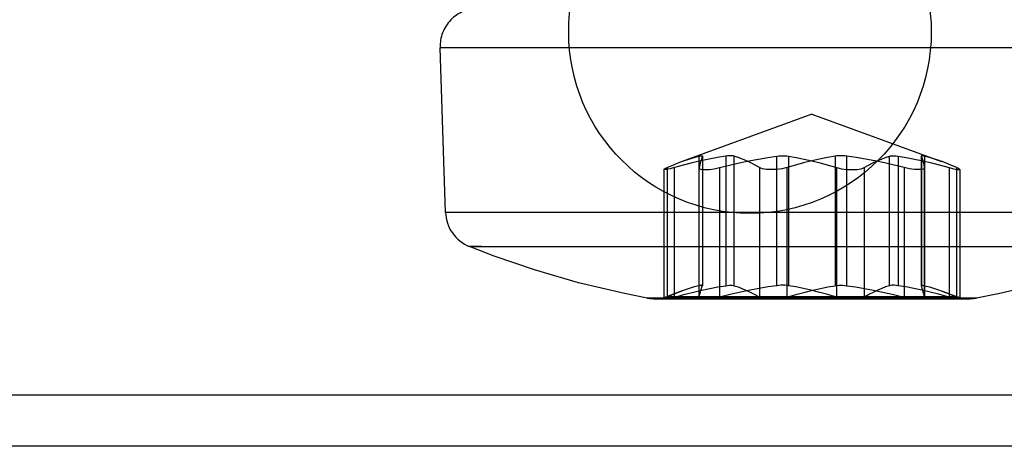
# Model space of a CAD drawing. Header units: inches. Extents: x 0 to 77.3, y 0 to 50.
# Tile 8 of 23: x 32.156 to 32.665, y 10.873 to 11.094. Entities that reach past the tile are written whole.
import ezdxf

# ---------------------------------------------------------------- set-up
doc = ezdxf.new("R2010")
doc.units = ezdxf.units.IN
doc.header["$LTSCALE"] = 4.25
doc.header["$MEASUREMENT"] = 0
doc.linetypes.add('HIDDEN', pattern=[0.2, 0.1, -0.1])
doc.layers.get('0').update_dxf_attribs({"linetype": 'CONTINUOUS'})
doc.layers.add('DOOR_ASSEMBLY', color=7, linetype='CONTINUOUS')

msp = doc.modelspace()

# ---------------------------------------------------------------- linework, layer by layer
at = {"color": 3, "linetype": 'Continuous'}
msp.add_line((33.4750864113, 10.8730943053), (18.1527388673, 10.8730943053), dxfattribs=at)
at = {"layer": 'DOOR_ASSEMBLY', "color": 8, "linetype": 'HIDDEN'}
for p, q in [((32.757602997, 11.0791371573), (32.3731322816, 11.0791371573)), ((32.3759708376, 10.9939804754), (32.3731322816, 11.0791371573)), ((32.5653676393, 11.0447506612), (32.49832635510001, 11.0203496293)), ((32.5653676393, 11.0447506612), (32.6324089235, 11.0203496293)), ((32.5087654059, 11.023108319), (32.5087503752, 11.0230414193)), ((32.6219698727, 11.023108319), (32.6219849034, 11.0230414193)), ((32.50709242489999, 10.9501645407), (32.5070984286, 11.0230414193)), ((32.5087503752, 11.0230414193), (32.5087503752, 10.9561122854)), ((32.5087654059, 11.0231023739), (32.5087654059, 10.9561732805)), ((32.5208088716, 11.0230414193), (32.5208088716, 10.9561122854)), ((32.5252000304, 10.9561122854), (32.5252000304, 11.0230414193)), ((32.5472660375, 10.9561122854), (32.5472660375, 11.0230414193)), ((32.5533091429, 11.0230414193), (32.5533091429, 10.9561122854)), ((32.5774261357, 11.0230414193), (32.5774261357, 10.9561122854)), ((32.5834692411, 10.9561122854), (32.5834692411, 11.0230414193)), ((32.6055352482, 10.9561122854), (32.6055352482, 11.0230414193)), ((32.609926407, 11.0230414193), (32.609926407, 10.9561122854)), ((32.6219698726, 11.0231023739), (32.6219698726, 10.9561728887)), ((32.6219849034, 11.0230414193), (32.6219849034, 10.9561122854)), ((32.62363685, 11.0230414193), (32.6236428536, 10.950165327)), ((32.4888721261, 11.0161986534), (32.4888721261, 10.9496368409)), ((32.4905391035, 11.0171694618), (32.4905391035, 10.9502667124)), ((32.4942717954, 10.9502667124), (32.4942717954, 11.0171694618)), ((32.5071074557, 11.0171694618), (32.50709242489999, 11.0170383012)), ((32.5071074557, 10.9502667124), (32.5071074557, 11.0171694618)), ((32.5175934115, 11.0171694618), (32.5175934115, 10.9502667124)), ((32.5383133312, 11.0171694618), (32.5383133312, 10.9502667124)), ((32.552531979, 10.9502667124), (32.552531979, 11.0171694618)), ((32.5782032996, 10.9502667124), (32.5782032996, 11.0171694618)), ((32.5924219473, 11.0171694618), (32.5924219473, 10.9502667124)), ((32.613141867, 11.0171694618), (32.613141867, 10.9502667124)), ((32.6236278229, 10.9502667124), (32.6236278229, 11.0171694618)), ((32.6236278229, 11.0171694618), (32.6236428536, 11.0170379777)), ((32.6364634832, 10.9502667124), (32.6364634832, 11.0171694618)), ((32.6401961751, 11.0171694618), (32.6401961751, 10.9502667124)), ((32.6418631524, 11.0161974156), (32.6418631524, 10.9496384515)), ((32.7547644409, 10.9939804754), (32.3759708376, 10.9939804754)), ((32.388278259, 10.9763816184), (32.7424570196, 10.9763816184)), ((32.3945832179, 10.9763815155), (32.388278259, 10.9763816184)), ((32.4983633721, 10.9534339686), (32.4905255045, 10.9505812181)), ((32.5087503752, 10.9561122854), (32.5087654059, 10.9561792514)), ((32.6219849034, 10.9561122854), (32.6219698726, 10.9561787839)), ((32.6323719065, 10.9534339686), (32.6402097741, 10.9505812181)), ((32.5428584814, 10.9497150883), (32.4802541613, 10.9497147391)), ((32.4802541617, 10.949714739), (32.483282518, 10.9497150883)), ((32.6504811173, 10.9497147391), (32.483282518, 10.9497150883)), ((32.4837942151, 10.9493940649), (32.6469410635, 10.9493940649)), ((32.4905391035, 10.9502667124), (32.4892225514, 10.9497952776)), ((32.4905255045, 10.9505812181), (32.6402097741, 10.9505812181)), ((32.491310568, 10.9505812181), (32.4905391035, 10.9502667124)), ((32.4942717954, 10.9502667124), (32.4955081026, 10.9505812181)), ((32.50709242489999, 10.9501592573), (32.5071074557, 10.9502667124)), ((32.5071074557, 10.9502667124), (32.5071839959, 10.9505812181)), ((32.5189757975, 10.9505812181), (32.5175934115, 10.9502667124)), ((32.5377024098, 10.9505812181), (32.5383133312, 10.9502667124)), ((32.552531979, 10.9502667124), (32.553691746, 10.9505812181)), ((32.5782032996, 10.9502667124), (32.5770435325, 10.9505812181)), ((32.5930328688, 10.9505812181), (32.5924219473, 10.9502667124)), ((32.611759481, 10.9505812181), (32.613141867, 10.9502667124)), ((32.6236278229, 10.9502667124), (32.6235512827, 10.9505812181)), ((32.6236428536, 10.9501597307), (32.6236278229, 10.9502667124)), ((32.6364634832, 10.9502667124), (32.6352271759, 10.9505812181)), ((32.6394247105, 10.9505812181), (32.6401961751, 10.9502667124)), ((32.6401961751, 10.9502667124), (32.6415127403, 10.9498041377))]:
    msp.add_line(p, q, dxfattribs=at)
at = {"layer": 'DOOR_ASSEMBLY', "color": 3, "linetype": 'Continuous'}
msp.add_line((17.9333676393, 10.8997142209), (33.6933676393, 10.8997142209), dxfattribs=at)
at = {"layer": 'DOOR_ASSEMBLY', "color": 8, "linetype": 'HIDDEN'}
for points in [[(32.5070984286, 11.0230414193), (32.5073835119, 11.0231071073), (32.5076425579, 11.0231608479), (32.5078748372, 11.0232026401), (32.5080810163, 11.0232324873), (32.5082613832, 11.023250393), (32.5084149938, 11.0232563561)], [(32.5084149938, 11.0232563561), (32.5085410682, 11.0232503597), (32.5086393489, 11.0232324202), (32.50870953, 11.0232025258), (32.5087516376, 11.0231607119), (32.5087654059, 11.023108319)], [(32.5252000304, 11.0230414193), (32.5246840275, 11.0231595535), (32.5240708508, 11.023230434), (32.5233662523, 11.0232540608), (32.5225801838, 11.023230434), (32.5217245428, 11.0231595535), (32.5208088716, 11.0230414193)], [(32.5472660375, 11.0230414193), (32.5483223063, 11.0231595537), (32.5493761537, 11.0232304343), (32.5504163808, 11.0232540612), (32.551427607, 11.0232304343), (32.5523951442, 11.0231595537), (32.5533091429, 11.0230414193)], [(32.5834692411, 11.0230414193), (32.5824129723, 11.0231595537), (32.5813591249, 11.0232304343), (32.58031889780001, 11.0232540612), (32.5793076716, 11.0232304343), (32.5783401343, 11.0231595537), (32.5774261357, 11.0230414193)], [(32.6055352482, 11.0230414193), (32.606051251, 11.0231595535), (32.60666442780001, 11.023230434), (32.6073690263, 11.0232540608), (32.6081550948, 11.023230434), (32.6090107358, 11.0231595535), (32.609926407, 11.0230414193)], [(32.6223202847, 11.0232563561), (32.6221942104, 11.0232503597), (32.6220959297, 11.0232324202), (32.6220257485, 11.0232025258), (32.621983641, 11.0231607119), (32.6219698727, 11.023108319)], [(32.62363685, 11.0230414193), (32.6233517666, 11.0231071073), (32.6230927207, 11.0231608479), (32.6228604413, 11.0232026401), (32.6226542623, 11.0232324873), (32.6224738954, 11.023250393), (32.6223202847, 11.0232563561)], [(32.498881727, 11.0184193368), (32.4930979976, 11.0168547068), (32.492036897, 11.0165932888), (32.4911075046, 11.0163844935), (32.490324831, 11.0162304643), (32.4897013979, 11.016132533), (32.489247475, 11.0160924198), (32.4889701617, 11.0161133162), (32.4888721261, 11.0161964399)], [(32.4905391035, 11.0171694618), (32.4934157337, 11.0184193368), (32.4962452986, 11.0195640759), (32.4984710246, 11.0204052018)], [(32.5208088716, 11.0230414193), (32.5165705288, 11.0223486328), (32.5122589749, 11.0215381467), (32.5078747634, 11.0206068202), (32.5034162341, 11.0195640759), (32.498881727, 11.0184193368)], [(32.4990274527, 11.0206068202), (32.50176323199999, 11.0215381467), (32.5044536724, 11.0223486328), (32.5070984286, 11.0230414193)], [(32.5087503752, 11.0230414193), (32.5084879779, 11.0223486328), (32.5082210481, 11.0215381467), (32.5079496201, 11.0206068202), (32.507673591, 11.0195640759), (32.5073928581, 11.0184193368), (32.5071074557, 11.0171694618)], [(32.5175934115, 11.0171694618), (32.5227480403, 11.0184193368), (32.5278183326, 11.0195640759), (32.53280366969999, 11.0206068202), (32.5377059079, 11.0215381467), (32.5425269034, 11.0223486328), (32.5472660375, 11.0230414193)], [(32.5383133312, 11.0171694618), (32.5360353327, 11.0184193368), (32.5337946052, 11.0195640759), (32.53159142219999, 11.0206068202), (32.5294249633, 11.0215381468), (32.5272944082, 11.0223486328), (32.5252000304, 11.0230414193)], [(32.5774261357, 11.0230414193), (32.5734501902, 11.0223486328), (32.5694055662, 11.0215381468), (32.5652927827, 11.0206068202), (32.5611102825, 11.019564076), (32.5568565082, 11.0184193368), (32.552531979, 11.0171694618)], [(32.5533091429, 11.0230414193), (32.5572850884, 11.0223486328), (32.5613297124, 11.0215381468), (32.5654424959, 11.0206068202), (32.5696249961, 11.019564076), (32.5738787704, 11.0184193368), (32.5782032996, 11.0171694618)], [(32.613141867, 11.0171694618), (32.6079872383, 11.0184193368), (32.6029169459, 11.0195640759), (32.5979316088, 11.0206068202), (32.5930293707, 11.0215381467), (32.5882083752, 11.0223486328), (32.5834692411, 11.0230414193)], [(32.5924219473, 11.0171694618), (32.5946999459, 11.0184193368), (32.5969406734, 11.0195640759), (32.5991438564, 11.0206068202), (32.6013103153, 11.0215381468), (32.6034408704, 11.0223486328), (32.6055352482, 11.0230414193)], [(32.609926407, 11.0230414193), (32.6141647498, 11.0223486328), (32.6184763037, 11.0215381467), (32.6228605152, 11.0206068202), (32.6273190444, 11.0195640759), (32.6318535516, 11.0184193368), (32.6376400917, 11.01685321)], [(32.6219849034, 11.0230414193), (32.6222473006, 11.0223486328), (32.6225142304, 11.0215381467), (32.6227856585, 11.0206068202), (32.6230616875, 11.0195640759), (32.6233424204, 11.0184193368), (32.6236278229, 11.0171694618)], [(32.6317078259, 11.0206068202), (32.6289720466, 11.0215381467), (32.6262816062, 11.0223486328), (32.62363685, 11.0230414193)], [(32.6401961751, 11.0171694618), (32.6373195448, 11.0184193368), (32.63448998, 11.0195640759), (32.6322642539, 11.0204052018)], [(32.4888721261, 11.0161964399), (32.4889563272, 11.0163266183), (32.4892225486, 11.0165175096)], [(32.4892225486, 11.0165175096), (32.4893755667, 11.0166063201), (32.4895557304, 11.016703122), (32.4897626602, 11.0168079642), (32.4899959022, 11.0169207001), (32.4902549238, 11.017041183), (32.4905391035, 11.0171694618)], [(32.50709242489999, 11.0170383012), (32.5071061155, 11.016920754), (32.507148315, 11.0168080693), (32.5072187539, 11.0167032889), (32.5073170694, 11.0166065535), (32.5074428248, 11.0165178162)], [(32.5074428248, 11.0165178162), (32.5078899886, 11.0163260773), (32.5085050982, 11.0161912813), (32.509273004, 11.0161127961), (32.5101811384, 11.0160925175), (32.5112169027, 11.016133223), (32.5123606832, 11.0162316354), (32.5135913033, 11.016385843), (32.5148885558, 11.0165945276), (32.5162312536, 11.0168554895), (32.5175934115, 11.0171694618)], [(32.552531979, 11.0171694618), (32.5513020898, 11.0168463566), (32.5499954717, 11.0165799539), (32.5486418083, 11.0163696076), (32.5472629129, 11.0162172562), (32.545879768, 11.0161238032), (32.5445228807, 11.0160917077), (32.5432201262, 11.0161252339), (32.5419962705, 11.0162198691), (32.5408764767, 11.0163728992), (32.5398774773, 11.0165831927), (32.5390160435, 11.0168484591), (32.5383133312, 11.0171694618)], [(32.5782032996, 11.0171694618), (32.5794331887, 11.0168463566), (32.5807398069, 11.0165799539), (32.5820934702, 11.0163696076), (32.5834723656, 11.0162172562), (32.5848555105, 11.0161238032), (32.5862123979, 11.0160917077), (32.58751515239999, 11.0161252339), (32.5887390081, 11.0162198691), (32.5898588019, 11.0163728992), (32.5908578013, 11.0165831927), (32.5917192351, 11.0168484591), (32.5924219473, 11.0171694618)], [(32.6232924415, 11.0165146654), (32.6228479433, 11.0163248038), (32.6222345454, 11.016191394), (32.6214642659, 11.0161140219), (32.6205517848, 11.0160939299), (32.6195146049, 11.0161326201), (32.6183713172, 11.0162288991), (32.6171438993, 11.0163828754), (32.6158498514, 11.0165921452), (32.6145068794, 11.0168540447), (32.613141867, 11.0171694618)], [(32.6236428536, 11.0170379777), (32.6236290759, 11.0169197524), (32.6235868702, 11.016806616), (32.6235165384, 11.0167013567), (32.623418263, 11.016604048), (32.6232924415, 11.0165146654)], [(32.6376400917, 11.01685321), (32.6387016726, 11.0165907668), (32.6396291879, 11.0163812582), (32.6404101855, 11.016227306), (32.64103357, 11.0161313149), (32.6414878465, 11.0160930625), (32.6417655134, 11.0161136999), (32.6418631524, 11.0161954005)], [(32.6415127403, 11.0165146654), (32.641359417, 11.0166041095), (32.6411792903, 11.0167013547), (32.6409732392, 11.0168063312), (32.6407409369, 11.0169192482), (32.6404816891, 11.017040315), (32.6401961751, 11.0171694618)], [(32.6418631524, 11.0161954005), (32.6417784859, 11.0163250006), (32.6415127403, 11.0165146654)], [(32.4802522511, 10.9497150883), (32.4684466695, 10.9520291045), (32.444659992, 10.9576511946), (32.4219125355, 10.9642651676), (32.4010368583, 10.9714462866), (32.3882785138, 10.9763815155)], [(32.7424567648, 10.9763815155), (32.7297632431, 10.9714702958), (32.7089456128, 10.9643042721), (32.6862548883, 10.957698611), (32.6625043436, 10.952074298), (32.6504830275, 10.9497150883)], [(32.4984854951, 10.9534805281), (32.4967445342, 10.9528279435), (32.4940491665, 10.9517531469), (32.491310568, 10.9505812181)], [(32.4955081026, 10.9505812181), (32.499896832, 10.9517531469), (32.5042162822, 10.9528279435), (32.5084659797, 10.953808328), (32.5126473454, 10.9546861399), (32.5167618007, 10.9554532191), (32.5208088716, 10.9561122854)], [(32.5070984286, 10.9561122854), (32.5045730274, 10.955453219), (32.5020055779, 10.9546861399), (32.4993963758, 10.9538083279), (32.4984854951, 10.9534805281)], [(32.5084149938, 10.9563272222), (32.50826153, 10.9563212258), (32.5080812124, 10.9563032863), (32.5078748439, 10.956273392), (32.5076423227, 10.956231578), (32.5073832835, 10.9561778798), (32.5070984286, 10.9561122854)], [(32.5071839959, 10.9505812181), (32.5074557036, 10.9517531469), (32.5077231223, 10.9528279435), (32.5079862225, 10.953808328), (32.5082450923, 10.95468614), (32.5084998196, 10.9554532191), (32.5087503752, 10.9561122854)], [(32.5087654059, 10.9561792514), (32.5087516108, 10.9562317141), (32.5087095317, 10.9562735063), (32.5086394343, 10.9563033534), (32.5085411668, 10.9563212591), (32.5084149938, 10.9563272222)], [(32.5472660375, 10.9561122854), (32.5427407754, 10.955453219), (32.5381401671, 10.9546861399), (32.5334647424, 10.9538083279), (32.5287129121, 10.9528279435), (32.5238830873, 10.9517531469), (32.5189757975, 10.9505812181)], [(32.5208088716, 10.9561122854), (32.5217245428, 10.9562304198), (32.5225801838, 10.9563013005), (32.5233662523, 10.9563249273), (32.5240708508, 10.9563013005), (32.5246840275, 10.9562304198), (32.5252000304, 10.9561122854)], [(32.5252000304, 10.9561122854), (32.5271998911, 10.9554532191), (32.5292330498, 10.95468614), (32.5312992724, 10.953808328), (32.5333992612, 10.9528279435), (32.5355337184, 10.9517531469), (32.5377024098, 10.9505812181)], [(32.5533091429, 10.9561122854), (32.5523951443, 10.9562304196), (32.551427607, 10.9563013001), (32.5504163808, 10.9563249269), (32.5493761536, 10.9563013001), (32.5483223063, 10.9562304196), (32.5472660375, 10.9561122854)], [(32.5770435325, 10.9505812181), (32.5729265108, 10.951753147), (32.568874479, 10.9528279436), (32.5648878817, 10.953808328), (32.5609653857, 10.95468614), (32.557105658, 10.9554532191), (32.5533091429, 10.9561122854)], [(32.553691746, 10.9505812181), (32.5578087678, 10.951753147), (32.5618607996, 10.9528279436), (32.5658473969, 10.953808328), (32.5697698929, 10.95468614), (32.5736296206, 10.9554532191), (32.5774261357, 10.9561122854)], [(32.5774261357, 10.9561122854), (32.5783401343, 10.9562304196), (32.5793076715, 10.9563013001), (32.58031889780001, 10.9563249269), (32.5813591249, 10.9563013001), (32.5824129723, 10.9562304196), (32.5834692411, 10.9561122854)], [(32.5834692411, 10.9561122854), (32.5879945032, 10.955453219), (32.5925951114, 10.9546861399), (32.5972705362, 10.9538083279), (32.6020223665, 10.9528279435), (32.6068521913, 10.9517531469), (32.611759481, 10.9505812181)], [(32.6055352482, 10.9561122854), (32.6035353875, 10.9554532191), (32.6015022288, 10.95468614), (32.5994360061, 10.953808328), (32.5973360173, 10.9528279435), (32.5952015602, 10.9517531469), (32.5930328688, 10.9505812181)], [(32.609926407, 10.9561122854), (32.6090107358, 10.9562304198), (32.6081550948, 10.9563013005), (32.6073690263, 10.9563249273), (32.60666442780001, 10.9563013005), (32.606051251, 10.9562304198), (32.6055352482, 10.9561122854)], [(32.6352271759, 10.9505812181), (32.63083844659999, 10.9517531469), (32.6265189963, 10.9528279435), (32.6222692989, 10.953808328), (32.6180879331, 10.9546861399), (32.6139734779, 10.9554532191), (32.609926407, 10.9561122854)], [(32.6219698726, 10.9561787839), (32.6219834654, 10.9562305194), (32.6220255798, 10.9562719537), (32.6220960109, 10.9563015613), (32.62219437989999, 10.9563192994), (32.6223202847, 10.9563251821)], [(32.6235512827, 10.9505812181), (32.6232795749, 10.9517531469), (32.6230121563, 10.9528279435), (32.6227490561, 10.953808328), (32.6224901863, 10.95468614), (32.6222354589, 10.9554532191), (32.6219849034, 10.9561122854)], [(32.6223202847, 10.9563251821), (32.6224734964, 10.9563192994), (32.6226538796, 10.9563015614), (32.6228610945, 10.9562719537), (32.6230945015, 10.9562305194), (32.6233533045, 10.9561773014), (32.62363685, 10.9561122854)], [(32.62363685, 10.9561122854), (32.6261622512, 10.955453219), (32.6287297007, 10.9546861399), (32.6313389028, 10.9538083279), (32.6322497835, 10.9534805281)], [(32.6322497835, 10.9534805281), (32.6339907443, 10.9528279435), (32.6366861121, 10.9517531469), (32.6394247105, 10.9505812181)], [(32.4888721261, 10.9496349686), (32.4889769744, 10.9496021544), (32.4892665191, 10.9495992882), (32.4897361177, 10.9496112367), (32.4903751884, 10.9496519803), (32.4911690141, 10.9497280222), (32.4920984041, 10.9498496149), (32.4931396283, 10.9500307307), (32.4942717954, 10.9502667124)], [(32.4892225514, 10.9497952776), (32.4889548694, 10.9496973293), (32.4888721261, 10.9496349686)], [(32.5074428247, 10.949795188), (32.5073157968, 10.9498495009), (32.5072172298, 10.9499132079), (32.5071471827, 10.949986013), (32.5071056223, 10.9500688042), (32.50709242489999, 10.9501592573)], [(32.5175934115, 10.9502667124), (32.5162751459, 10.9500304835), (32.5149569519, 10.9498492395), (32.5136618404, 10.9497276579), (32.512420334, 10.949651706), (32.5112605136, 10.9496110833), (32.5102071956, 10.9495992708), (32.5092835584, 10.9496022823), (32.50850591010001, 10.9496322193), (32.5078886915, 10.9496974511), (32.5074428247, 10.949795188)], [(32.5383133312, 10.9502667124), (32.5390039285, 10.9500227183), (32.5398579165, 10.9498376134), (32.540861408, 10.9497168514), (32.541994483, 10.9496440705), (32.5432343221, 10.9496064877), (32.5445543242, 10.9495988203), (32.5459256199, 10.9496067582), (32.5473189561, 10.9496446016), (32.5487045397, 10.9497177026), (32.5500532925, 10.9498385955), (32.5513368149, 10.9500233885), (32.552531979, 10.9502667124)], [(32.5924219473, 10.9502667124), (32.59173135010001, 10.9500227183), (32.590877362, 10.9498376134), (32.5898738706, 10.9497168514), (32.5887407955, 10.9496440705), (32.5875009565, 10.9496064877), (32.5861809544, 10.9495988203), (32.5848096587, 10.9496067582), (32.5834163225, 10.9496446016), (32.5820307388, 10.9497177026), (32.5806819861, 10.9498385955), (32.5793984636, 10.9500233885), (32.5782032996, 10.9502667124)], [(32.613141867, 10.9502667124), (32.6144653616, 10.9500323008), (32.6157862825, 10.9498529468), (32.6170810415, 10.9497342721), (32.6183209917, 10.9496594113), (32.6194797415, 10.9496133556), (32.6205319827, 10.9495961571), (32.6214546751, 10.9496001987), (32.6222313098, 10.9496334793), (32.6228474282, 10.9497021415), (32.6232924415, 10.9498041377)], [(32.6232924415, 10.9498041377), (32.6234201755, 10.9498570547), (32.623518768, 10.9499190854), (32.6235884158, 10.9499897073), (32.623629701, 10.9500704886), (32.6236428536, 10.9501597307)], [(32.6418631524, 10.9496366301), (32.6417585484, 10.9496005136), (32.6414685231, 10.9495965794), (32.6409992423, 10.9496137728), (32.6403613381, 10.9496598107), (32.6395694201, 10.9497347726), (32.6386415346, 10.9498534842), (32.6375992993, 10.9500326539), (32.6364634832, 10.9502667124)], [(32.6415127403, 10.9498041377), (32.6417800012, 10.9497022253), (32.6418631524, 10.9496366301)]]:
    msp.add_lwpolyline(points, dxfattribs=at)
at = {"layer": 'DOOR_ASSEMBLY', "color": 3, "linetype": 'Continuous'}
msp.add_circle((32.5333676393, 11.0872142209), 0.09375, dxfattribs=at)
at = {"layer": 'DOOR_ASSEMBLY', "color": 8, "linetype": 'HIDDEN'}
for centre, start, end in [((32.3928063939, 11.079792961), 90, 181.909152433), ((32.39564495, 10.9946362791), 181.909152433, 248.0241992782), ((32.4837928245, 10.9690791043), 259.6383284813, 290), ((32.646942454, 10.9690791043), 250, 280.3616715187)]:
    msp.add_arc(centre, 0.0196850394, start, end, dxfattribs=at)

doc.saveas('drawing.dxf')
